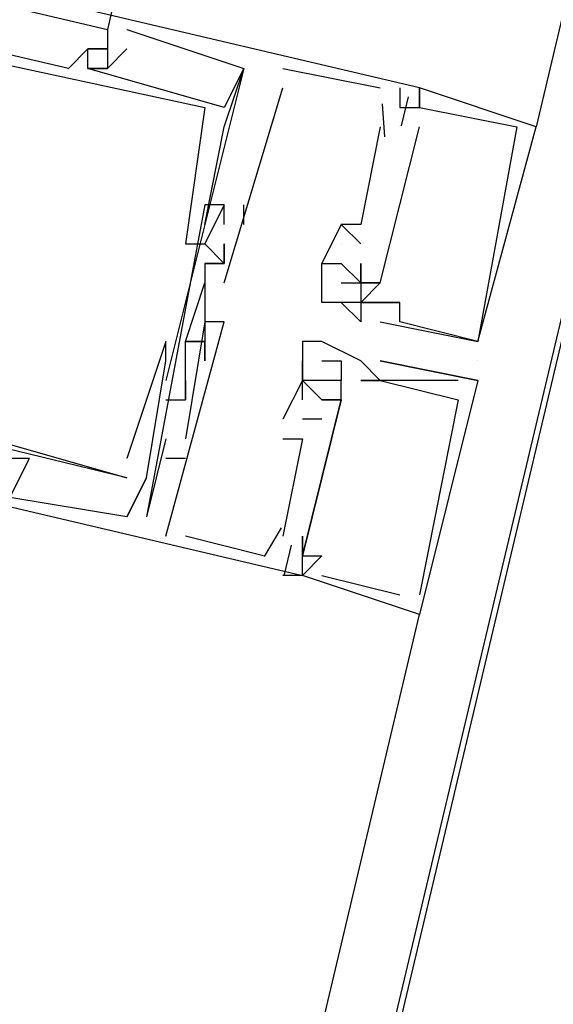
# Model space of a CAD drawing. Header units: feet. Extents: x -79 to 198, y -22 to 181.
# Tile 224 of 256: x 131.473 to 131.838, y 117.538 to 118.211. Entities that reach past the tile are written whole.
import ezdxf

# ---------------------------------------------------------------- set-up
doc = ezdxf.new("R2010")
doc.units = ezdxf.units.FT
doc.layers.add('A-LINEA', color=7, linetype='CONTINUOUS')

msp = doc.modelspace()

# ---------------------------------------------------------------- linework, layer by layer
at = {"layer": 'A-LINEA'}
for p, q in [((133.8267, 126.3511), (130.04, 110.4178)), ((133.4933, 125.2044), (131.8267, 118.1378)), ((131.6267, 118.6044), (131.5333, 118.2044)), ((131.5333, 118.2044), (131.5333, 118.2044)), ((131.5333, 118.2044), (131.5333, 118.2044)), ((131.5333, 118.2044), (131.5333, 118.2044)), ((131.5467, 118.2044), (131.5467, 118.2044)), ((131.5467, 118.2044), (131.5467, 118.2044)), ((131.5467, 118.2044), (131.5467, 118.2044)), ((131.52, 118.1911), (131.52, 118.1911)), ((131.52, 118.1911), (131.52, 118.1911)), ((131.52, 118.1911), (131.52, 118.1911)), ((131.52, 118.1911), (131.52, 118.1911)), ((131.52, 118.1911), (131.52, 118.1911)), ((131.52, 118.1911), (131.52, 118.1911)), ((131.5333, 118.1911), (131.5333, 118.1911)), ((131.5333, 118.1911), (131.5333, 118.1911)), ((131.5333, 118.1911), (131.5333, 118.1911)), ((131.5467, 118.1911), (131.5467, 118.1911)), ((131.5467, 118.1911), (131.5467, 118.1911)), ((131.5467, 118.1911), (131.5467, 118.1911)), ((131.5067, 118.1778), (131.5067, 118.1778)), ((131.5067, 118.1778), (131.5067, 118.1778)), ((131.5067, 118.1778), (131.5067, 118.1778)), ((131.52, 118.1778), (131.52, 118.1778)), ((131.52, 118.1778), (131.52, 118.1778)), ((131.52, 118.1778), (131.52, 118.1778)), ((131.52, 118.1778), (131.52, 118.1778)), ((131.52, 118.1778), (131.52, 118.1778)), ((131.52, 118.1778), (131.52, 118.1778)), ((131.5333, 118.1778), (131.5333, 118.1778)), ((131.5333, 118.1778), (131.5333, 118.1778)), ((131.5333, 118.1778), (131.5333, 118.1778)), ((131.5333, 118.1778), (131.5333, 118.1778)), ((131.5333, 118.1778), (131.5333, 118.1778)), ((131.5333, 118.1778), (131.5333, 118.1778)), ((131.6267, 118.1778), (131.6267, 118.1778)), ((131.6267, 118.1778), (131.6267, 118.1778)), ((131.6267, 118.1778), (131.6267, 118.1778)), ((131.6267, 118.1778), (131.6267, 118.1778)), ((131.6267, 118.1778), (131.6267, 118.1778)), ((131.6267, 118.1778), (131.6267, 118.1778)), ((131.6533, 118.1778), (131.72, 118.1644)), ((131.6533, 118.1778), (131.6533, 118.1778)), ((131.6533, 118.1778), (131.72, 118.1644)), ((131.6533, 118.1778), (131.6533, 118.1778)), ((131.6533, 118.1778), (131.72, 118.1644)), ((131.6533, 118.1778), (131.6533, 118.1778)), ((131.6133, 118.0311), (131.6533, 118.1644)), ((131.6133, 118.0311), (131.6533, 118.1644)), ((131.6133, 118.0311), (131.6533, 118.1644)), ((131.6533, 118.1644), (131.6533, 118.1644)), ((131.6533, 118.1644), (131.6533, 118.1644)), ((131.6533, 118.1644), (131.6533, 118.1644)), ((131.72, 118.1644), (131.72, 118.1644)), ((131.72, 118.1644), (131.72, 118.1644)), ((131.72, 118.1644), (131.72, 118.1644)), ((131.7333, 118.1644), (131.7333, 118.1644)), ((131.7333, 118.1644), (131.7333, 118.1644)), ((131.7333, 118.1644), (131.7333, 118.1644)), ((131.7467, 118.1644), (131.7467, 118.1644)), ((131.7467, 118.1644), (131.7467, 118.1644)), ((131.7467, 118.1644), (131.7467, 118.1644)), ((131.7467, 118.1644), (131.7467, 118.1644)), ((131.7467, 118.1644), (131.7467, 118.1644)), ((131.7467, 118.1644), (131.7467, 118.1644)), ((131.7213, 118.1536), (131.7229, 118.1309)), ((131.7213, 118.1536), (131.7229, 118.1309)), ((131.7213, 118.1536), (131.7229, 118.1309)), ((131.739, 118.1584), (131.7343, 118.1384)), ((131.739, 118.1584), (131.7343, 118.1384)), ((131.739, 118.1584), (131.7343, 118.1384)), ((131.6, 118.1511), (131.6, 118.1511)), ((131.6, 118.1511), (131.6, 118.1511)), ((131.6, 118.1511), (131.6, 118.1511)), ((131.6133, 118.1511), (131.6133, 118.1511)), ((131.6133, 118.1511), (131.6133, 118.1511)), ((131.6133, 118.1511), (131.6133, 118.1511)), ((131.72, 118.1511), (131.72, 118.1511)), ((131.72, 118.1511), (131.72, 118.1511)), ((131.72, 118.1511), (131.72, 118.1511)), ((131.72, 118.1511), (131.72, 118.1511)), ((131.72, 118.1511), (131.72, 118.1511)), ((131.72, 118.1511), (131.72, 118.1511)), ((131.7333, 118.1511), (131.7333, 118.1511)), ((131.7333, 118.1511), (131.7333, 118.1511)), ((131.7333, 118.1511), (131.7333, 118.1511)), ((131.7333, 118.1511), (131.7333, 118.1511)), ((131.7333, 118.1511), (131.7333, 118.1511)), ((131.7333, 118.1511), (131.7333, 118.1511)), ((131.7467, 118.1511), (131.7467, 118.1511)), ((131.7467, 118.1511), (131.7467, 118.1511)), ((131.7467, 118.1511), (131.7467, 118.1511)), ((131.7467, 118.1511), (131.7467, 118.1511)), ((131.7467, 118.1511), (131.7467, 118.1511)), ((131.7467, 118.1511), (131.7467, 118.1511)), ((131.7467, 118.1511), (131.7467, 118.1511)), ((131.7467, 118.1511), (131.7467, 118.1511)), ((131.7467, 118.1511), (131.7467, 118.1511)), ((131.7467, 118.1511), (131.7467, 118.1511)), ((131.7467, 118.1511), (131.7467, 118.1511)), ((131.7467, 118.1511), (131.7467, 118.1511)), ((131.6133, 118.1378), (131.6133, 118.1378)), ((131.6133, 118.1378), (131.6133, 118.1378)), ((131.6133, 118.1378), (131.6133, 118.1378)), ((131.72, 118.1378), (131.7067, 118.0711)), ((131.72, 118.1378), (131.7067, 118.0711)), ((131.72, 118.1378), (131.7067, 118.0711)), ((131.72, 118.1378), (131.72, 118.1378)), ((131.72, 118.1378), (131.72, 118.1378)), ((131.72, 118.1378), (131.72, 118.1378)), ((131.7333, 118.1378), (131.7333, 118.1378)), ((131.7333, 118.1378), (131.7333, 118.1378)), ((131.7333, 118.1378), (131.7333, 118.1378)), ((131.7333, 118.1378), (131.7333, 118.1378)), ((131.7333, 118.1378), (131.7333, 118.1378)), ((131.7333, 118.1378), (131.7333, 118.1378)), ((131.7467, 118.1378), (131.7467, 118.1378)), ((131.7467, 118.1378), (131.7467, 118.1378)), ((131.7467, 118.1378), (131.7467, 118.1378)), ((131.7467, 118.1378), (131.7467, 118.1378)), ((131.7467, 118.1378), (131.7467, 118.1378)), ((131.7467, 118.1378), (131.7467, 118.1378)), ((131.7467, 118.1378), (131.7467, 118.1378)), ((131.7467, 118.1378), (131.7467, 118.1378)), ((131.7467, 118.1378), (131.7467, 118.1378)), ((131.8133, 118.1378), (131.8133, 118.1378)), ((131.8133, 118.1378), (131.8133, 118.1378)), ((131.8133, 118.1378), (131.8133, 118.1378)), ((131.8267, 118.1378), (131.8267, 118.1378)), ((131.8267, 118.1378), (131.8267, 118.1378)), ((131.8267, 118.1378), (131.8267, 118.1378)), ((131.6, 118.0844), (131.6, 118.0844)), ((131.6, 118.0844), (131.6, 118.0844)), ((131.6, 118.0844), (131.6, 118.0844)), ((131.6133, 118.0844), (131.6133, 118.0844)), ((131.6133, 118.0844), (131.6133, 118.0844)), ((131.6133, 118.0844), (131.6133, 118.0844)), ((131.6133, 118.0844), (131.6133, 118.0844)), ((131.6133, 118.0844), (131.6133, 118.0844)), ((131.6133, 118.0844), (131.6133, 118.0844)), ((131.6267, 118.0711), (131.6267, 118.0844)), ((131.6267, 118.0844), (131.6267, 118.0844)), ((131.6267, 118.0711), (131.6267, 118.0844)), ((131.6267, 118.0844), (131.6267, 118.0844)), ((131.6267, 118.0711), (131.6267, 118.0844)), ((131.6267, 118.0844), (131.6267, 118.0844)), ((131.6, 118.0711), (131.6, 118.0711)), ((131.6, 118.0711), (131.6, 118.0711)), ((131.6, 118.0711), (131.6, 118.0711)), ((131.6133, 118.0711), (131.6133, 118.0711)), ((131.6133, 118.0711), (131.6133, 118.0711)), ((131.6133, 118.0711), (131.6133, 118.0711)), ((131.6267, 118.0711), (131.6267, 118.0711)), ((131.6267, 118.0711), (131.6267, 118.0711)), ((131.6267, 118.0711), (131.6267, 118.0711)), ((131.6933, 118.0711), (131.7067, 118.0578)), ((131.6933, 118.0711), (131.6933, 118.0711)), ((131.6933, 118.0711), (131.6933, 118.0711)), ((131.6933, 118.0711), (131.7067, 118.0578)), ((131.6933, 118.0711), (131.6933, 118.0711)), ((131.6933, 118.0711), (131.6933, 118.0711)), ((131.6933, 118.0711), (131.7067, 118.0578)), ((131.6933, 118.0711), (131.6933, 118.0711)), ((131.6933, 118.0711), (131.6933, 118.0711)), ((131.7067, 118.0711), (131.7067, 118.0711)), ((131.7067, 118.0711), (131.7067, 118.0711)), ((131.7067, 118.0711), (131.7067, 118.0711)), ((131.5867, 118.0578), (131.5867, 118.0578)), ((131.5867, 118.0578), (131.5867, 118.0578)), ((131.5867, 118.0578), (131.5867, 118.0578)), ((131.6, 118.0578), (131.6, 118.0578)), ((131.6, 118.0578), (131.6, 118.0578)), ((131.6, 118.0578), (131.6, 118.0578)), ((131.6, 118.0578), (131.6, 118.0578)), ((131.6, 118.0578), (131.6, 118.0578)), ((131.6, 118.0578), (131.6, 118.0578)), ((131.6133, 118.0578), (131.6133, 118.0578)), ((131.6133, 118.0578), (131.6133, 118.0578)), ((131.6133, 118.0578), (131.6133, 118.0578)), ((131.6933, 118.0578), (131.6933, 118.0578)), ((131.6933, 118.0578), (131.6933, 118.0578)), ((131.6933, 118.0578), (131.6933, 118.0578)), ((131.6933, 118.0578), (131.6933, 118.0578)), ((131.6933, 118.0578), (131.6933, 118.0578)), ((131.6933, 118.0578), (131.6933, 118.0578)), ((131.7067, 118.0578), (131.7067, 118.0578)), ((131.7067, 118.0578), (131.7067, 118.0578)), ((131.7067, 118.0578), (131.7067, 118.0578)), ((131.6, 118.0444), (131.6133, 118.0444)), ((131.6, 118.0444), (131.6, 118.0444)), ((131.6, 118.0444), (131.6133, 118.0444)), ((131.6, 118.0444), (131.6, 118.0444)), ((131.6, 118.0444), (131.6133, 118.0444)), ((131.6, 118.0444), (131.6, 118.0444)), ((131.6, 118.0444), (131.6, 118.0444)), ((131.6, 118.0444), (131.6, 118.0444)), ((131.6, 118.0444), (131.6, 118.0444)), ((131.6133, 118.0444), (131.6133, 118.0444)), ((131.6133, 118.0444), (131.6133, 118.0444)), ((131.6133, 118.0444), (131.6133, 118.0444)), ((131.6133, 118.0444), (131.6133, 118.0444)), ((131.6133, 118.0444), (131.6133, 118.0444)), ((131.6133, 118.0444), (131.6133, 118.0444)), ((131.6133, 118.0444), (131.6133, 118.0444)), ((131.6133, 118.0444), (131.6133, 118.0444)), ((131.6133, 118.0444), (131.6133, 118.0444)), ((131.68, 118.0444), (131.68, 118.0444)), ((131.68, 118.0444), (131.68, 118.0444)), ((131.68, 118.0444), (131.68, 118.0444)), ((131.68, 118.0444), (131.68, 118.0444)), ((131.68, 118.0444), (131.68, 118.0444)), ((131.68, 118.0444), (131.68, 118.0444)), ((131.68, 118.0444), (131.68, 118.0444)), ((131.6933, 118.0444), (131.6933, 118.0444)), ((131.6933, 118.0444), (131.6933, 118.0444)), ((131.6933, 118.0444), (131.6933, 118.0444)), ((131.6933, 118.0444), (131.6933, 118.0444)), ((131.6933, 118.0444), (131.6933, 118.0444)), ((131.6933, 118.0444), (131.6933, 118.0444)), ((131.6933, 118.0444), (131.6933, 118.0444)), ((131.7067, 118.0444), (131.7067, 118.0444)), ((131.7067, 118.0444), (131.7067, 118.0444)), ((131.7067, 118.0444), (131.7067, 118.0444)), ((131.7067, 118.0444), (131.7067, 118.0444)), ((131.7067, 118.0444), (131.7067, 118.0444)), ((131.7067, 118.0444), (131.7067, 118.0444)), ((131.7067, 118.0444), (131.7067, 118.0444)), ((131.6, 118.0311), (131.6, 118.0311)), ((131.6, 118.0311), (131.6, 118.0311)), ((131.6, 118.0311), (131.6, 118.0311)), ((131.6133, 118.0311), (131.6133, 118.0311)), ((131.6133, 118.0311), (131.6133, 118.0311)), ((131.6133, 118.0311), (131.6133, 118.0311)), ((131.68, 118.0311), (131.68, 118.0311)), ((131.68, 118.0311), (131.68, 118.0311)), ((131.68, 118.0311), (131.68, 118.0311)), ((131.68, 118.0311), (131.68, 118.0311)), ((131.6933, 118.0311), (131.6933, 118.0311)), ((131.6933, 118.0311), (131.6933, 118.0311)), ((131.6933, 118.0311), (131.6933, 118.0311)), ((131.6933, 118.0311), (131.6933, 118.0311)), ((131.7067, 118.0311), (131.7067, 118.0311)), ((131.7067, 118.0311), (131.7067, 118.0311)), ((131.7067, 118.0311), (131.7067, 118.0311)), ((131.7067, 118.0311), (131.7067, 118.0311)), ((131.7067, 118.0311), (131.7067, 118.0311)), ((131.7067, 118.0311), (131.7067, 118.0311)), ((131.7067, 118.0311), (131.7067, 118.0311)), ((131.7067, 118.0311), (131.7067, 118.0311)), ((131.7067, 118.0311), (131.7067, 118.0311)), ((131.7067, 118.0311), (131.7067, 118.0311)), ((131.7067, 118.0311), (131.7067, 118.0311)), ((131.7067, 118.0311), (131.7067, 118.0311)), ((131.7067, 118.0311), (131.7067, 118.0311)), ((131.7067, 118.0311), (131.7067, 118.0311)), ((131.7067, 118.0311), (131.7067, 118.0311)), ((131.72, 118.0311), (131.72, 118.0311)), ((131.72, 118.0311), (131.72, 118.0311)), ((131.72, 118.0311), (131.72, 118.0311)), ((131.72, 118.0311), (131.72, 118.0311)), ((131.72, 118.0311), (131.72, 118.0311)), ((131.72, 118.0311), (131.72, 118.0311)), ((131.72, 118.0311), (131.72, 118.0311)), ((131.68, 118.0178), (131.68, 118.0178)), ((131.68, 118.0178), (131.68, 118.0178)), ((131.68, 118.0178), (131.68, 118.0178)), ((131.68, 118.0178), (131.68, 118.0178)), ((131.68, 118.0178), (131.68, 118.0178)), ((131.68, 118.0178), (131.68, 118.0178)), ((131.68, 118.0178), (131.68, 118.0178)), ((131.68, 118.0178), (131.68, 118.0178)), ((131.6933, 118.0178), (131.6933, 118.0178)), ((131.6933, 118.0178), (131.6933, 118.0178)), ((131.6933, 118.0178), (131.6933, 118.0178)), ((131.6933, 118.0178), (131.6933, 118.0178)), ((131.7067, 118.0178), (131.7067, 118.0178)), ((131.7067, 118.0178), (131.7067, 118.0178)), ((131.7067, 118.0178), (131.7067, 118.0178)), ((131.7067, 118.0178), (131.7067, 118.0178)), ((131.7067, 118.0178), (131.7067, 118.0178)), ((131.7067, 118.0178), (131.7067, 118.0178)), ((131.7067, 118.0178), (131.7067, 118.0178)), ((131.7067, 118.0178), (131.7067, 118.0178)), ((131.7067, 118.0178), (131.7067, 118.0178)), ((131.7067, 118.0178), (131.7333, 118.0178)), ((131.7067, 118.0178), (131.72, 118.0178)), ((131.7067, 118.0178), (131.7067, 118.0178)), ((131.7067, 118.0178), (131.7067, 118.0178)), ((131.7067, 118.0178), (131.7067, 118.0178)), ((131.72, 118.0178), (131.72, 118.0178)), ((131.72, 118.0178), (131.72, 118.0178)), ((131.72, 118.0178), (131.72, 118.0178)), ((131.72, 118.0178), (131.72, 118.0178)), ((131.72, 118.0178), (131.72, 118.0178)), ((131.72, 118.0178), (131.72, 118.0178)), ((131.72, 118.0178), (131.72, 118.0178)), ((131.72, 118.0178), (131.72, 118.0178)), ((131.7333, 118.0178), (131.7333, 118.0178)), ((131.7333, 118.0178), (131.7333, 118.0178)), ((131.7333, 118.0178), (131.7333, 118.0178)), ((131.7333, 118.0178), (131.7333, 118.0178)), ((131.7333, 118.0178), (131.7333, 118.0178)), ((131.5733, 117.8578), (131.6133, 118.0044)), ((131.5733, 117.8578), (131.6133, 118.0044)), ((131.5733, 117.8578), (131.6133, 118.0044)), ((131.6, 118.0044), (131.6, 118.0044)), ((131.6, 118.0044), (131.6, 118.0044)), ((131.6, 118.0044), (131.6, 118.0044)), ((131.6, 118.0044), (131.6, 118.0044)), ((131.6, 118.0044), (131.6, 118.0044)), ((131.6, 118.0044), (131.6, 118.0044)), ((131.6, 118.0044), (131.6, 118.0044)), ((131.6, 118.0044), (131.6, 118.0044)), ((131.6, 118.0044), (131.6, 118.0044)), ((131.6133, 118.0044), (131.6133, 118.0044)), ((131.6133, 118.0044), (131.6133, 118.0044)), ((131.6133, 118.0044), (131.6133, 118.0044)), ((131.6133, 118.0044), (131.6133, 118.0044)), ((131.6133, 118.0044), (131.6133, 118.0044)), ((131.6133, 118.0044), (131.6133, 118.0044)), ((131.7067, 118.0044), (131.7067, 118.0044)), ((131.7067, 118.0044), (131.7067, 118.0044)), ((131.7067, 118.0044), (131.7067, 118.0044)), ((131.7067, 118.0044), (131.7067, 118.0044)), ((131.7067, 118.0044), (131.7067, 118.0044)), ((131.7067, 118.0044), (131.7067, 118.0044)), ((131.7067, 118.0044), (131.7067, 118.0044)), ((131.7067, 118.0044), (131.7067, 118.0044)), ((131.72, 118.0044), (131.72, 118.0044)), ((131.72, 118.0044), (131.72, 118.0044)), ((131.72, 118.0044), (131.72, 118.0044)), ((131.72, 118.0044), (131.72, 118.0044)), ((131.72, 118.0044), (131.72, 118.0044)), ((131.72, 118.0044), (131.72, 118.0044)), ((131.72, 118.0044), (131.72, 118.0044)), ((131.72, 118.0044), (131.72, 118.0044)), ((131.7333, 118.0044), (131.7333, 118.0044)), ((131.7333, 118.0044), (131.7333, 118.0044)), ((131.7333, 118.0044), (131.7333, 118.0044)), ((131.7333, 118.0044), (131.7333, 118.0044)), ((131.7867, 118.0044), (131.7867, 118.0044)), ((131.7867, 118.0044), (131.7867, 118.0044)), ((131.7867, 118.0044), (131.7867, 118.0044)), ((131.5733, 117.9911), (131.5733, 117.9911)), ((131.5733, 117.9911), (131.5733, 117.9911)), ((131.5733, 117.9911), (131.5733, 117.9911)), ((131.5733, 117.9911), (131.5733, 117.9911)), ((131.5733, 117.9911), (131.5733, 117.9911)), ((131.5733, 117.9911), (131.5733, 117.9911)), ((131.5867, 117.9911), (131.5867, 117.9911)), ((131.5867, 117.9911), (131.5867, 117.9911)), ((131.5867, 117.9911), (131.5867, 117.9911)), ((131.5867, 117.9911), (131.5867, 117.9911)), ((131.5867, 117.9911), (131.5867, 117.9911)), ((131.5867, 117.9911), (131.5867, 117.9911)), ((131.6, 117.9911), (131.6, 117.9911)), ((131.6, 117.9911), (131.6, 117.9911)), ((131.6, 117.9911), (131.6, 117.9911)), ((131.6, 117.9911), (131.6, 117.9911)), ((131.6, 117.9911), (131.6, 117.9911)), ((131.6, 117.9911), (131.6, 117.9911)), ((131.6, 117.9911), (131.6, 117.9911)), ((131.6, 117.9911), (131.6, 117.9911)), ((131.6, 117.9911), (131.6, 117.9911)), ((131.6667, 117.9911), (131.6667, 117.9911)), ((131.6667, 117.9911), (131.6667, 117.9911)), ((131.6667, 117.9911), (131.6667, 117.9911)), ((131.6667, 117.9911), (131.6667, 117.9911)), ((131.68, 117.9911), (131.68, 117.9911)), ((131.68, 117.9911), (131.68, 117.9911)), ((131.68, 117.9911), (131.68, 117.9911)), ((131.68, 117.9911), (131.68, 117.9911)), ((131.7867, 117.9911), (131.7867, 117.9911)), ((131.7867, 117.9911), (131.7867, 117.9911)), ((131.7867, 117.9911), (131.7867, 117.9911)), ((131.7867, 117.9911), (131.7867, 117.9911)), ((131.7867, 117.9911), (131.7867, 117.9911)), ((131.7867, 117.9911), (131.7867, 117.9911)), ((131.7867, 117.9911), (131.7867, 117.9911)), ((131.5733, 117.9778), (131.5733, 117.9778)), ((131.5733, 117.9778), (131.5733, 117.9778)), ((131.5733, 117.9778), (131.5733, 117.9778)), ((131.5733, 117.9778), (131.5733, 117.9778)), ((131.5733, 117.9778), (131.5733, 117.9778)), ((131.5733, 117.9778), (131.5733, 117.9778)), ((131.6, 117.9778), (131.6, 117.9778)), ((131.6, 117.9778), (131.6, 117.9778)), ((131.6, 117.9778), (131.6, 117.9778)), ((131.6667, 117.9778), (131.6667, 117.9778)), ((131.6667, 117.9778), (131.6667, 117.9778)), ((131.6667, 117.9778), (131.6667, 117.9778)), ((131.6667, 117.9778), (131.6667, 117.9778)), ((131.68, 117.9778), (131.68, 117.9778)), ((131.68, 117.9778), (131.68, 117.9778)), ((131.68, 117.9778), (131.68, 117.9778)), ((131.68, 117.9778), (131.68, 117.9778)), ((131.6933, 117.9778), (131.6933, 117.9778)), ((131.6933, 117.9778), (131.6933, 117.9778)), ((131.6933, 117.9778), (131.6933, 117.9778)), ((131.6933, 117.9778), (131.6933, 117.9778)), ((131.7067, 117.9778), (131.7067, 117.9778)), ((131.7067, 117.9778), (131.7067, 117.9778)), ((131.7067, 117.9778), (131.7067, 117.9778)), ((131.7067, 117.9778), (131.7067, 117.9778)), ((131.7867, 117.9644), (131.72, 117.9778)), ((131.72, 117.9778), (131.72, 117.9778)), ((131.72, 117.9778), (131.72, 117.9778)), ((131.72, 117.9778), (131.72, 117.9778)), ((131.72, 117.9778), (131.72, 117.9778)), ((131.7867, 117.9778), (131.7867, 117.9778)), ((131.7867, 117.9778), (131.7867, 117.9778)), ((131.5733, 117.9644), (131.5733, 117.9644)), ((131.5733, 117.9644), (131.5733, 117.9644)), ((131.5733, 117.9644), (131.5733, 117.9644)), ((131.5867, 117.9644), (131.5867, 117.9644)), ((131.5867, 117.9644), (131.5867, 117.9644)), ((131.5867, 117.9644), (131.5867, 117.9644)), ((131.5867, 117.9644), (131.5867, 117.9644)), ((131.5867, 117.9644), (131.5867, 117.9644)), ((131.5867, 117.9644), (131.5867, 117.9644)), ((131.6667, 117.9644), (131.6667, 117.9644)), ((131.6667, 117.9644), (131.6667, 117.9644)), ((131.6667, 117.9644), (131.6667, 117.9644)), ((131.6667, 117.9644), (131.6667, 117.9644)), ((131.6667, 117.9644), (131.6667, 117.9644)), ((131.6667, 117.9644), (131.6667, 117.9644)), ((131.6667, 117.9644), (131.6667, 117.9644)), ((131.6667, 117.9644), (131.6667, 117.9644)), ((131.6667, 117.9644), (131.6667, 117.9644)), ((131.6667, 117.9644), (131.6667, 117.9644)), ((131.6667, 117.9644), (131.6667, 117.9644)), ((131.6667, 117.9644), (131.6667, 117.9644)), ((131.6667, 117.9644), (131.6667, 117.9644)), ((131.6667, 117.9644), (131.6667, 117.9644)), ((131.6933, 117.9644), (131.6933, 117.9644)), ((131.6933, 117.9644), (131.6933, 117.9644)), ((131.6933, 117.9644), (131.6933, 117.9644)), ((131.6933, 117.9644), (131.6933, 117.9644)), ((131.6933, 117.9644), (131.6933, 117.9644)), ((131.6933, 117.9644), (131.6933, 117.9644)), ((131.7067, 117.9644), (131.7067, 117.9644)), ((131.7067, 117.9644), (131.7067, 117.9644)), ((131.7067, 117.9644), (131.7067, 117.9644)), ((131.7067, 117.9644), (131.7067, 117.9644)), ((131.7067, 117.9644), (131.7067, 117.9644)), ((131.72, 117.9644), (131.72, 117.9644)), ((131.72, 117.9644), (131.72, 117.9644)), ((131.72, 117.9644), (131.72, 117.9644)), ((131.72, 117.9644), (131.72, 117.9644)), ((131.72, 117.9644), (131.72, 117.9644)), ((131.72, 117.9644), (131.72, 117.9644)), ((131.72, 117.9644), (131.72, 117.9644)), ((131.72, 117.9644), (131.72, 117.9644)), ((131.7733, 117.9644), (131.7733, 117.9644)), ((131.7733, 117.9644), (131.7733, 117.9644)), ((131.7733, 117.9644), (131.7733, 117.9644)), ((131.7733, 117.9644), (131.7733, 117.9644)), ((131.7867, 117.9644), (131.7867, 117.9644)), ((131.7867, 117.9644), (131.7867, 117.9644)), ((131.7867, 117.9644), (131.7867, 117.9644)), ((131.7867, 117.9644), (131.7867, 117.9644)), ((131.5733, 117.9511), (131.5733, 117.9511)), ((131.5733, 117.9511), (131.5733, 117.9511)), ((131.5733, 117.9511), (131.5733, 117.9511)), ((131.5867, 117.9511), (131.5867, 117.9511)), ((131.5867, 117.9511), (131.5867, 117.9511)), ((131.5867, 117.9511), (131.5867, 117.9511)), ((131.5867, 117.9511), (131.5867, 117.9511)), ((131.5867, 117.9511), (131.5867, 117.9511)), ((131.5867, 117.9511), (131.5867, 117.9511)), ((131.6667, 117.9511), (131.6667, 117.9511)), ((131.6667, 117.9511), (131.6667, 117.9511)), ((131.6667, 117.9511), (131.6667, 117.9511)), ((131.6667, 117.9511), (131.6667, 117.9511)), ((131.6667, 117.9511), (131.6667, 117.9511)), ((131.6667, 117.9511), (131.6667, 117.9511)), ((131.68, 117.9511), (131.68, 117.9511)), ((131.68, 117.9511), (131.68, 117.9511)), ((131.68, 117.9511), (131.68, 117.9511)), ((131.68, 117.9511), (131.68, 117.9511)), ((131.68, 117.9511), (131.68, 117.9511)), ((131.68, 117.9511), (131.68, 117.9511)), ((131.68, 117.9511), (131.68, 117.9511)), ((131.68, 117.9511), (131.68, 117.9511)), ((131.68, 117.9511), (131.68, 117.9511)), ((131.68, 117.9511), (131.68, 117.9511)), ((131.6933, 117.9511), (131.6933, 117.9511)), ((131.6933, 117.9511), (131.6933, 117.9511)), ((131.6933, 117.9511), (131.6933, 117.9511)), ((131.6933, 117.9511), (131.6933, 117.9511)), ((131.6933, 117.9511), (131.6933, 117.9511)), ((131.6933, 117.9511), (131.6933, 117.9511)), ((131.6933, 117.9511), (131.6933, 117.9511)), ((131.6933, 117.9511), (131.6933, 117.9511)), ((131.6933, 117.9511), (131.6933, 117.9511)), ((131.6933, 117.9511), (131.6933, 117.9511)), ((131.7733, 117.9511), (131.7733, 117.9511)), ((131.7733, 117.9511), (131.7733, 117.9511)), ((131.7733, 117.9511), (131.7733, 117.9511)), ((131.7733, 117.9511), (131.7733, 117.9511)), ((131.6533, 117.9378), (131.6533, 117.9378)), ((131.6533, 117.9378), (131.6533, 117.9378)), ((131.6533, 117.9378), (131.6533, 117.9378)), ((131.6533, 117.9378), (131.6533, 117.9378)), ((131.6533, 117.9378), (131.6533, 117.9378)), ((131.6533, 117.9378), (131.6533, 117.9378)), ((131.68, 117.9378), (131.6667, 117.9378)), ((131.6667, 117.9378), (131.6667, 117.9378)), ((131.68, 117.9378), (131.6667, 117.9378)), ((131.6667, 117.9378), (131.6667, 117.9378)), ((131.68, 117.9378), (131.6667, 117.9378)), ((131.6667, 117.9378), (131.6667, 117.9378)), ((131.68, 117.9378), (131.6667, 117.9378)), ((131.6667, 117.9378), (131.6667, 117.9378)), ((131.68, 117.9378), (131.6667, 117.9378)), ((131.6667, 117.9378), (131.6667, 117.9378)), ((131.68, 117.9378), (131.6667, 117.9378)), ((131.6667, 117.9378), (131.6667, 117.9378)), ((131.68, 117.9378), (131.68, 117.9378)), ((131.68, 117.9378), (131.68, 117.9378)), ((131.68, 117.9378), (131.68, 117.9378)), ((131.68, 117.9378), (131.68, 117.9378)), ((131.68, 117.9378), (131.68, 117.9378)), ((131.68, 117.9378), (131.68, 117.9378)), ((131.4533, 117.9244), (131.5467, 117.8978)), ((131.4533, 117.9244), (131.5467, 117.8978)), ((131.4533, 117.9244), (131.5467, 117.8978)), ((131.4533, 117.9244), (131.5467, 117.8978)), ((131.4533, 117.9244), (131.5467, 117.8978)), ((131.4533, 117.9244), (131.5467, 117.8978)), ((131.5733, 117.9244), (131.56, 117.8711)), ((131.5733, 117.9244), (131.56, 117.8711)), ((131.5733, 117.9244), (131.56, 117.8711)), ((131.5733, 117.9244), (131.5733, 117.9244)), ((131.5733, 117.9244), (131.5733, 117.9244)), ((131.5733, 117.9244), (131.5733, 117.9244)), ((131.5867, 117.9244), (131.5867, 117.9244)), ((131.5867, 117.9244), (131.5867, 117.9244)), ((131.5867, 117.9244), (131.5867, 117.9244)), ((131.6533, 117.9244), (131.6533, 117.9244)), ((131.6533, 117.9244), (131.6533, 117.9244)), ((131.6533, 117.9244), (131.6533, 117.9244)), ((131.6533, 117.9244), (131.6533, 117.9244)), ((131.6533, 117.9244), (131.6533, 117.9244)), ((131.6533, 117.9244), (131.6533, 117.9244)), ((131.6667, 117.9244), (131.6667, 117.9244)), ((131.6667, 117.9244), (131.6667, 117.9244)), ((131.6667, 117.9244), (131.6667, 117.9244)), ((131.6667, 117.9244), (131.6667, 117.9244)), ((131.6667, 117.9244), (131.6667, 117.9244)), ((131.6667, 117.9244), (131.6667, 117.9244)), ((131.48, 117.9111), (131.48, 117.9111)), ((131.48, 117.9111), (131.48, 117.9111)), ((131.48, 117.9111), (131.48, 117.9111)), ((131.48, 117.9111), (131.48, 117.9111)), ((131.48, 117.9111), (131.48, 117.9111)), ((131.48, 117.9111), (131.48, 117.9111)), ((131.5467, 117.9111), (131.5467, 117.9111)), ((131.5467, 117.9111), (131.5467, 117.9111)), ((131.5467, 117.9111), (131.5467, 117.9111)), ((131.5467, 117.9111), (131.5467, 117.9111)), ((131.5467, 117.9111), (131.5467, 117.9111)), ((131.5467, 117.9111), (131.5467, 117.9111)), ((131.5867, 117.9111), (131.5733, 117.9111)), ((131.5733, 117.9111), (131.5733, 117.9111)), ((131.5867, 117.9111), (131.5733, 117.9111)), ((131.5733, 117.9111), (131.5733, 117.9111)), ((131.5867, 117.9111), (131.5733, 117.9111)), ((131.5733, 117.9111), (131.5733, 117.9111)), ((131.5867, 117.9111), (131.5867, 117.9111)), ((131.5867, 117.9111), (131.5867, 117.9111)), ((131.5867, 117.9111), (131.5867, 117.9111)), ((131.5467, 117.8978), (131.5467, 117.8978)), ((131.5467, 117.8978), (131.5467, 117.8978)), ((131.5467, 117.8978), (131.5467, 117.8978)), ((131.5467, 117.8978), (131.5467, 117.8978)), ((131.5467, 117.8978), (131.5467, 117.8978)), ((131.5467, 117.8978), (131.5467, 117.8978)), ((131.5467, 117.8978), (131.5467, 117.8978)), ((131.5467, 117.8978), (131.5467, 117.8978)), ((131.5467, 117.8978), (131.5467, 117.8978)), ((131.5467, 117.8978), (131.5467, 117.8978)), ((131.5467, 117.8978), (131.5467, 117.8978)), ((131.5467, 117.8978), (131.5467, 117.8978)), ((131.56, 117.8978), (131.56, 117.8978)), ((131.56, 117.8978), (131.56, 117.8978)), ((131.56, 117.8978), (131.56, 117.8978)), ((131.56, 117.8978), (131.56, 117.8978)), ((131.56, 117.8978), (131.56, 117.8978)), ((131.56, 117.8978), (131.56, 117.8978)), ((131.56, 117.8978), (131.56, 117.8978)), ((131.56, 117.8978), (131.56, 117.8978)), ((131.56, 117.8978), (131.56, 117.8978)), ((131.56, 117.8978), (131.56, 117.8978)), ((131.56, 117.8978), (131.56, 117.8978)), ((131.56, 117.8978), (131.56, 117.8978)), ((131.5467, 117.8711), (131.5467, 117.8711)), ((131.5467, 117.8711), (131.5467, 117.8711)), ((131.5467, 117.8711), (131.5467, 117.8711)), ((131.5467, 117.8711), (131.5467, 117.8711)), ((131.5467, 117.8711), (131.5467, 117.8711)), ((131.5467, 117.8711), (131.5467, 117.8711)), ((131.5467, 117.8711), (131.5467, 117.8711)), ((131.5467, 117.8711), (131.5467, 117.8711)), ((131.5467, 117.8711), (131.5467, 117.8711)), ((131.5467, 117.8711), (131.5467, 117.8711)), ((131.5467, 117.8711), (131.5467, 117.8711)), ((131.5467, 117.8711), (131.5467, 117.8711)), ((131.5467, 117.8711), (131.5467, 117.8711)), ((131.5467, 117.8711), (131.5467, 117.8711)), ((131.5467, 117.8711), (131.5467, 117.8711)), ((131.56, 117.8711), (131.56, 117.8711)), ((131.56, 117.8711), (131.56, 117.8711)), ((131.56, 117.8711), (131.56, 117.8711)), ((131.56, 117.8711), (131.56, 117.8711)), ((131.56, 117.8711), (131.56, 117.8711)), ((131.56, 117.8711), (131.56, 117.8711)), ((131.6522, 117.8635), (131.6406, 117.844)), ((131.6522, 117.8635), (131.6406, 117.844)), ((131.6522, 117.8635), (131.6406, 117.844)), ((131.6521, 117.8635), (131.6406, 117.844)), ((131.6521, 117.8635), (131.6406, 117.844)), ((131.6521, 117.8635), (131.6406, 117.844)), ((131.5733, 117.8578), (131.5733, 117.8578)), ((131.5733, 117.8578), (131.5733, 117.8578)), ((131.5733, 117.8578), (131.5733, 117.8578)), ((131.5733, 117.8578), (131.5733, 117.8578)), ((131.5733, 117.8578), (131.5733, 117.8578)), ((131.5733, 117.8578), (131.5733, 117.8578)), ((131.64, 117.8444), (131.5867, 117.8578)), ((131.5867, 117.8578), (131.5867, 117.8578)), ((131.64, 117.8444), (131.5867, 117.8578)), ((131.5867, 117.8578), (131.5867, 117.8578)), ((131.64, 117.8444), (131.5867, 117.8578)), ((131.5867, 117.8578), (131.5867, 117.8578)), ((131.64, 117.8444), (131.5867, 117.8578)), ((131.5867, 117.8578), (131.5867, 117.8578)), ((131.64, 117.8444), (131.5867, 117.8578)), ((131.5867, 117.8578), (131.5867, 117.8578)), ((131.64, 117.8444), (131.5867, 117.8578)), ((131.5867, 117.8578), (131.5867, 117.8578)), ((131.6533, 117.8578), (131.6533, 117.8578)), ((131.6533, 117.8578), (131.6533, 117.8578)), ((131.6533, 117.8578), (131.6533, 117.8578)), ((131.6533, 117.8578), (131.6533, 117.8578)), ((131.6533, 117.8578), (131.6533, 117.8578)), ((131.6533, 117.8578), (131.6533, 117.8578)), ((131.6533, 117.8578), (131.6533, 117.8578)), ((131.6533, 117.8578), (131.6533, 117.8578)), ((131.6533, 117.8578), (131.6533, 117.8578)), ((131.6533, 117.8578), (131.6533, 117.8578)), ((131.6533, 117.8578), (131.6533, 117.8578)), ((131.6533, 117.8578), (131.6533, 117.8578)), ((131.6667, 117.8578), (131.6667, 117.8578)), ((131.6667, 117.8578), (131.6667, 117.8578)), ((131.6667, 117.8578), (131.6667, 117.8578)), ((131.6667, 117.8578), (131.6667, 117.8578)), ((131.6667, 117.8578), (131.6667, 117.8578)), ((131.6667, 117.8578), (131.6667, 117.8578)), ((131.659, 117.8517), (131.6543, 117.8317)), ((131.659, 117.8517), (131.6543, 117.8317)), ((131.659, 117.8517), (131.6543, 117.8317)), ((131.659, 117.8517), (131.6543, 117.8317)), ((131.659, 117.8517), (131.6543, 117.8317)), ((131.659, 117.8517), (131.6543, 117.8317)), ((131.64, 117.8444), (131.64, 117.8444)), ((131.64, 117.8444), (131.64, 117.8444)), ((131.64, 117.8444), (131.64, 117.8444)), ((131.64, 117.8444), (131.64, 117.8444)), ((131.64, 117.8444), (131.64, 117.8444)), ((131.64, 117.8444), (131.64, 117.8444)), ((131.6667, 117.8444), (131.6667, 117.8444)), ((131.6667, 117.8444), (131.6667, 117.8444)), ((131.6667, 117.8444), (131.6667, 117.8444)), ((131.6667, 117.8444), (131.6667, 117.8444)), ((131.6667, 117.8444), (131.6667, 117.8444)), ((131.6667, 117.8444), (131.6667, 117.8444)), ((131.6667, 117.8444), (131.6667, 117.8444)), ((131.6667, 117.8444), (131.6667, 117.8444)), ((131.6667, 117.8444), (131.6667, 117.8444)), ((131.68, 117.8444), (131.68, 117.8444)), ((131.68, 117.8444), (131.68, 117.8444)), ((131.68, 117.8444), (131.68, 117.8444)), ((131.6533, 117.8311), (131.6533, 117.8311)), ((131.6533, 117.8311), (131.6533, 117.8311)), ((131.6533, 117.8311), (131.6533, 117.8311)), ((131.6533, 117.8311), (131.6533, 117.8311)), ((131.6533, 117.8311), (131.6533, 117.8311)), ((131.6533, 117.8311), (131.6533, 117.8311)), ((131.6667, 117.8311), (131.6667, 117.8311)), ((131.6667, 117.8311), (131.6667, 117.8311)), ((131.6667, 117.8311), (131.6667, 117.8311)), ((131.6667, 117.8311), (131.6667, 117.8311)), ((131.6667, 117.8311), (131.6667, 117.8311)), ((131.6667, 117.8311), (131.6667, 117.8311)), ((131.6667, 117.8311), (131.6667, 117.8311)), ((131.6667, 117.8311), (131.6667, 117.8311)), ((131.6667, 117.8311), (131.6667, 117.8311)), ((131.6667, 117.8311), (131.6667, 117.8311)), ((131.6667, 117.8311), (131.6667, 117.8311)), ((131.6667, 117.8311), (131.6667, 117.8311)), ((131.68, 117.8311), (131.68, 117.8311)), ((131.68, 117.8311), (131.68, 117.8311)), ((131.68, 117.8311), (131.68, 117.8311)), ((131.7333, 117.8178), (131.7333, 117.8178)), ((131.7333, 117.8178), (131.7333, 117.8178)), ((131.7333, 117.8178), (131.7333, 117.8178)), ((131.7467, 117.8178), (131.7467, 117.8178)), ((131.7467, 117.8178), (131.7467, 117.8178)), ((131.7467, 117.8178), (131.7467, 117.8178)), ((130.08, 110.7511), (131.7467, 117.8044)), ((131.7467, 117.8044), (131.7467, 117.8044)), ((131.7467, 117.8044), (131.7467, 117.8044)), ((131.7467, 117.8044), (131.7467, 117.8044))]:
    msp.add_line(p, q, dxfattribs=at)
for points in [[(124.3067, 145.1111), (120.72, 129.9644), (124.28, 129.1244), (124.16, 128.6311), (133.8267, 126.3511), (130.9867, 114.3778), (130.3867, 111.8711), (130.04, 110.4178), (135.96, 109.0178)], [(131.7333, 118.1644), (131.7333, 118.1511), (131.7467, 118.1511), (131.7467, 118.1644), (131.0667, 118.3244), (131.0267, 118.1644), (131.0533, 118.1644), (131.04, 118.0844), (131.0533, 118.0844), (131.0667, 118.1778), (131.0533, 118.1778), (131.08, 118.2711)], [(131.7333, 118.1644), (131.7333, 118.1511), (131.7467, 118.1511), (131.7467, 118.1644), (131.0667, 118.3244), (131.0267, 118.1644), (131.0533, 118.1644), (131.04, 118.0844), (131.0533, 118.0844), (131.0667, 118.1778), (131.0533, 118.1778), (131.08, 118.2711)], [(131.7333, 118.1644), (131.7333, 118.1511), (131.7467, 118.1511), (131.7467, 118.1644), (131.0667, 118.3244), (131.0267, 118.1644), (131.0533, 118.1644), (131.04, 118.0844), (131.0533, 118.0844), (131.0667, 118.1778), (131.0533, 118.1778), (131.08, 118.2711)], [(131.08, 118.2844), (131.0933, 118.2711), (131.0933, 118.2844), (131.08, 118.2844), (131.08, 118.3111), (131.5333, 118.2044), (131.5333, 118.1778), (131.52, 118.1778), (131.5333, 118.1778), (131.5467, 118.1911)], [(131.08, 118.2844), (131.0933, 118.2711), (131.0933, 118.2844), (131.08, 118.2844), (131.08, 118.3111), (131.5333, 118.2044), (131.5333, 118.1778), (131.52, 118.1778), (131.5333, 118.1778), (131.5467, 118.1911)], [(131.08, 118.2844), (131.0933, 118.2711), (131.0933, 118.2844), (131.08, 118.2844), (131.08, 118.3111), (131.5333, 118.2044), (131.5333, 118.1778), (131.52, 118.1778), (131.5333, 118.1778), (131.5467, 118.1911)], [(131.6267, 118.1778), (131.6133, 118.1511), (131.52, 118.1778), (131.52, 118.1911), (131.5333, 118.1911), (131.52, 118.1911), (131.5067, 118.1778), (131.1067, 118.2711), (131.12, 118.2844)], [(131.6267, 118.1778), (131.6133, 118.1511), (131.52, 118.1778), (131.52, 118.1911), (131.5333, 118.1911), (131.52, 118.1911), (131.5067, 118.1778), (131.1067, 118.2711), (131.12, 118.2844)], [(131.6267, 118.1778), (131.6133, 118.1511), (131.52, 118.1778), (131.52, 118.1911), (131.5333, 118.1911), (131.52, 118.1911), (131.5067, 118.1778), (131.1067, 118.2711), (131.12, 118.2844)], [(131.0933, 118.1778), (131.1067, 118.2578), (131.6, 118.1511), (131.5867, 118.0578), (131.5867, 118.0578), (131.6, 118.0578)], [(131.0933, 118.1778), (131.1067, 118.2578), (131.6, 118.1511), (131.5867, 118.0578), (131.5867, 118.0578), (131.6, 118.0578)], [(131.0933, 118.1778), (131.1067, 118.2578), (131.6, 118.1511), (131.5867, 118.0578), (131.5867, 118.0578), (131.6, 118.0578)], [(131.0267, 118.0178), (131.0133, 118.0178), (131.04, 118.1244), (131.0533, 118.1244), (131.08, 118.2044), (131.0667, 118.2178), (131.04, 118.1378), (131.0267, 118.1378), (130.9867, 117.9911), (131.6667, 117.8311), (131.6533, 117.8311)], [(131.0267, 118.0178), (131.0133, 118.0178), (131.04, 118.1244), (131.0533, 118.1244), (131.08, 118.2044), (131.0667, 118.2178), (131.04, 118.1378), (131.0267, 118.1378), (130.9867, 117.9911), (131.6667, 117.8311), (131.6533, 117.8311)], [(131.0267, 118.0178), (131.0133, 118.0178), (131.04, 118.1244), (131.0533, 118.1244), (131.08, 118.2044), (131.0667, 118.2178), (131.04, 118.1378), (131.0267, 118.1378), (130.9867, 117.9911), (131.6667, 117.8311), (131.6533, 117.8311)], [(131.5467, 118.2044), (131.6267, 118.1778), (131.5733, 117.9644)], [(131.5467, 118.2044), (131.6267, 118.1778), (131.5733, 117.9644)], [(131.5467, 118.2044), (131.6267, 118.1778), (131.5733, 117.9644)], [(131.5333, 118.1911), (131.52, 118.1911), (131.52, 118.1911), (131.5067, 118.1778)], [(131.5333, 118.1911), (131.52, 118.1911), (131.52, 118.1911), (131.5067, 118.1778)], [(131.5333, 118.1911), (131.52, 118.1911), (131.52, 118.1911), (131.5067, 118.1778)], [(131.6, 118.0711), (131.6133, 118.1378), (131.6267, 118.1778)], [(131.6, 118.0711), (131.6133, 118.1378), (131.6267, 118.1778)], [(131.6, 118.0711), (131.6133, 118.1378), (131.6267, 118.1778)], [(131.72, 118.0044), (131.7867, 117.9911), (131.8267, 118.1378), (131.8267, 118.1378), (131.7467, 118.1644), (131.7467, 118.1511)], [(131.72, 118.0044), (131.7867, 117.9911), (131.8267, 118.1378), (131.8267, 118.1378), (131.7467, 118.1644), (131.7467, 118.1511)], [(131.72, 118.0044), (131.7867, 117.9911), (131.8267, 118.1378), (131.8267, 118.1378), (131.7467, 118.1644), (131.7467, 118.1511)], [(131.7467, 118.1511), (131.8133, 118.1378), (131.8133, 118.1378), (131.7867, 117.9911)], [(131.7467, 118.1511), (131.8133, 118.1378), (131.8133, 118.1378), (131.7867, 117.9911)], [(131.7467, 118.1511), (131.8133, 118.1378), (131.8133, 118.1378), (131.7867, 117.9911)], [(131.0267, 118.0178), (131.0133, 118.0178), (131.04, 118.1111), (131.0267, 118.1111), (131.04, 118.1378), (131.04, 118.1244), (131.04, 118.1378), (131.0267, 118.1378), (130.9867, 117.9911), (131.6667, 117.8311), (131.6533, 117.8311)], [(131.0267, 118.0178), (131.0133, 118.0178), (131.04, 118.1111), (131.0267, 118.1111), (131.04, 118.1378), (131.04, 118.1244), (131.04, 118.1378), (131.0267, 118.1378), (130.9867, 117.9911), (131.6667, 117.8311), (131.6533, 117.8311)], [(131.0267, 118.0178), (131.0133, 118.0178), (131.04, 118.1111), (131.0267, 118.1111), (131.04, 118.1378), (131.04, 118.1244), (131.04, 118.1378), (131.0267, 118.1378), (130.9867, 117.9911), (131.6667, 117.8311), (131.6533, 117.8311)], [(131.7067, 118.0444), (131.7067, 118.0311), (131.72, 118.0311), (131.7467, 118.1378)], [(131.7067, 118.0444), (131.7067, 118.0311), (131.72, 118.0311), (131.7467, 118.1378)], [(131.7067, 118.0444), (131.7067, 118.0311), (131.72, 118.0311), (131.7467, 118.1378)], [(131.5467, 117.8978), (131.0533, 118.0178), (131.0667, 118.1111), (131.0533, 118.0978), (131.0667, 118.0978), (131.04, 118.0044), (131.0133, 118.0044), (131.0133, 117.9911), (131.0133, 118.0044), (131.04, 117.9911)], [(131.5467, 117.8978), (131.0533, 118.0178), (131.0667, 118.1111), (131.0533, 118.0978), (131.0667, 118.0978), (131.04, 118.0044), (131.0133, 118.0044), (131.0133, 117.9911), (131.0133, 118.0044), (131.04, 117.9911)], [(131.5467, 117.8978), (131.0533, 118.0178), (131.0667, 118.1111), (131.0533, 118.0978), (131.0667, 118.0978), (131.04, 118.0044), (131.0133, 118.0044), (131.0133, 117.9911), (131.0133, 118.0044), (131.04, 117.9911)], [(131.5467, 117.8978), (131.0533, 118.0178), (131.0667, 118.1111), (131.0533, 118.0978), (131.0667, 118.0978), (131.04, 118.0044), (131.0133, 118.0044), (131.0133, 117.9911), (131.0133, 118.0044), (131.04, 117.9911)], [(131.5467, 117.8978), (131.0533, 118.0178), (131.0667, 118.1111), (131.0533, 118.0978), (131.0667, 118.0978), (131.04, 118.0044), (131.0133, 118.0044), (131.0133, 117.9911), (131.0133, 118.0044), (131.04, 117.9911)], [(131.5467, 117.8978), (131.0533, 118.0178), (131.0667, 118.1111), (131.0533, 118.0978), (131.0667, 118.0978), (131.04, 118.0044), (131.0133, 118.0044), (131.0133, 117.9911), (131.0133, 118.0044), (131.04, 117.9911)], [(131.6133, 118.0844), (131.6, 118.0844), (131.56, 117.8711)], [(131.6133, 118.0844), (131.6, 118.0844), (131.56, 117.8711)], [(131.6133, 118.0844), (131.6, 118.0844), (131.56, 117.8711)], [(131.6133, 118.0711), (131.6133, 118.0844), (131.6, 118.0578), (131.6133, 118.0444), (131.6133, 118.0578), (131.6133, 118.0444), (131.6, 118.0444), (131.6, 118.0044), (131.6, 117.9911)], [(131.6133, 118.0711), (131.6133, 118.0844), (131.6, 118.0578), (131.6133, 118.0444), (131.6133, 118.0578), (131.6133, 118.0444), (131.6, 118.0444), (131.6, 118.0044), (131.6, 117.9911)], [(131.6133, 118.0711), (131.6133, 118.0844), (131.6, 118.0578), (131.6133, 118.0444), (131.6133, 118.0578), (131.6133, 118.0444), (131.6, 118.0444), (131.6, 118.0044), (131.6, 117.9911)], [(131.7067, 118.0711), (131.6933, 118.0711), (131.68, 118.0444), (131.6933, 118.0444)], [(131.7067, 118.0711), (131.6933, 118.0711), (131.68, 118.0444), (131.6933, 118.0444)], [(131.7067, 118.0711), (131.6933, 118.0711), (131.68, 118.0444), (131.6933, 118.0444)], [(131.72, 118.0178), (131.7067, 118.0178), (131.7067, 118.0044), (131.6933, 118.0178), (131.68, 118.0178), (131.68, 118.0444), (131.68, 118.0444)], [(131.72, 118.0178), (131.7067, 118.0178), (131.7067, 118.0044), (131.6933, 118.0178), (131.68, 118.0178), (131.68, 118.0444), (131.68, 118.0444)], [(131.72, 118.0178), (131.7067, 118.0178), (131.7067, 118.0044), (131.6933, 118.0178), (131.68, 118.0178), (131.68, 118.0444), (131.68, 118.0444)], [(131.7067, 118.0044), (131.6933, 118.0178), (131.68, 118.0178), (131.68, 118.0444), (131.68, 118.0444)], [(131.7067, 118.0311), (131.6933, 118.0444), (131.6933, 118.0444), (131.6933, 118.0444)], [(131.7067, 118.0311), (131.6933, 118.0444), (131.6933, 118.0444), (131.6933, 118.0444)], [(131.7067, 118.0311), (131.6933, 118.0444), (131.6933, 118.0444), (131.6933, 118.0444)], [(131.7067, 118.0311), (131.6933, 118.0444), (131.6933, 118.0444), (131.6933, 118.0444)], [(131.7067, 118.0178), (131.72, 118.0311), (131.7067, 118.0311), (131.7067, 118.0444), (131.7067, 118.0444), (131.7067, 118.0444)], [(131.7067, 118.0178), (131.72, 118.0311), (131.7067, 118.0311), (131.7067, 118.0444), (131.7067, 118.0444), (131.7067, 118.0444)], [(131.7067, 118.0178), (131.72, 118.0311), (131.7067, 118.0311), (131.7067, 118.0444), (131.7067, 118.0444), (131.7067, 118.0444)], [(131.7067, 118.0178), (131.72, 118.0311), (131.7067, 118.0311), (131.7067, 118.0444), (131.7067, 118.0444), (131.7067, 118.0444)], [(131.5733, 117.9511), (131.5867, 117.9511), (131.5867, 117.9644), (131.5867, 117.9511), (131.5867, 117.9644), (131.5867, 117.9911), (131.6, 117.9911), (131.6, 117.9778), (131.6, 117.9911), (131.5867, 117.9911), (131.6, 118.0311)], [(131.5733, 117.9511), (131.5867, 117.9511), (131.5867, 117.9644), (131.5867, 117.9511), (131.5867, 117.9644), (131.5867, 117.9911), (131.6, 117.9911), (131.6, 117.9778), (131.6, 117.9911), (131.5867, 117.9911), (131.6, 118.0311)], [(131.5733, 117.9511), (131.5867, 117.9511), (131.5867, 117.9644), (131.5867, 117.9511), (131.5867, 117.9644), (131.5867, 117.9911), (131.6, 117.9911), (131.6, 117.9778), (131.6, 117.9911), (131.5867, 117.9911), (131.6, 118.0311)], [(131.6933, 118.0311), (131.7067, 118.0311), (131.7067, 118.0178), (131.68, 118.0178), (131.68, 118.0311)], [(131.6933, 118.0311), (131.7067, 118.0311), (131.7067, 118.0178), (131.68, 118.0178), (131.68, 118.0311)], [(131.6933, 118.0311), (131.7067, 118.0311), (131.7067, 118.0178), (131.68, 118.0178), (131.68, 118.0311)], [(131.6933, 118.0311), (131.6933, 118.0311), (131.7067, 118.0311), (131.7067, 118.0178), (131.68, 118.0178), (131.68, 118.0311)], [(131.7867, 117.9911), (131.7333, 118.0044), (131.7333, 118.0044), (131.7333, 118.0178), (131.7333, 118.0178), (131.7067, 118.0178)], [(131.7867, 117.9911), (131.7333, 118.0044), (131.7333, 118.0044), (131.7333, 118.0178), (131.7333, 118.0178), (131.7067, 118.0178)], [(131.7867, 117.9911), (131.7333, 118.0044), (131.7333, 118.0044), (131.7333, 118.0178), (131.7333, 118.0178), (131.7067, 118.0178)], [(131.72, 118.0044), (131.7867, 117.9911), (131.7867, 117.9911), (131.7333, 118.0044), (131.7333, 118.0044), (131.7333, 118.0178), (131.7333, 118.0178)], [(131.5733, 117.8578), (131.6133, 118.0044), (131.6, 118.0044), (131.5867, 117.9244)], [(131.5733, 117.8578), (131.6133, 118.0044), (131.6, 118.0044), (131.5867, 117.9244)], [(131.5733, 117.8578), (131.6133, 118.0044), (131.6, 118.0044), (131.5867, 117.9244)], [(131.56, 117.8978), (131.5467, 117.8711), (131.56, 117.8978), (131.5733, 117.9778), (131.5733, 117.9911), (131.5733, 117.9911), (131.5467, 117.9111)], [(131.56, 117.8978), (131.5467, 117.8711), (131.56, 117.8978), (131.5733, 117.9778), (131.5733, 117.9911), (131.5733, 117.9911), (131.5467, 117.9111)], [(131.56, 117.8978), (131.5467, 117.8711), (131.56, 117.8978), (131.5733, 117.9778), (131.5733, 117.9911), (131.5733, 117.9911), (131.5467, 117.9111)], [(131.56, 117.8978), (131.5467, 117.8711), (131.56, 117.8978), (131.5733, 117.9778), (131.5733, 117.9911), (131.5733, 117.9911), (131.5467, 117.9111)], [(131.56, 117.8978), (131.5467, 117.8711), (131.56, 117.8978), (131.5733, 117.9778), (131.5733, 117.9911), (131.5733, 117.9911), (131.5467, 117.9111)], [(131.56, 117.8978), (131.5467, 117.8711), (131.56, 117.8978), (131.5733, 117.9778), (131.5733, 117.9911), (131.5733, 117.9911), (131.5467, 117.9111)], [(131.72, 117.9644), (131.7067, 117.9778), (131.68, 117.9911), (131.6667, 117.9911), (131.6667, 117.9644), (131.6667, 117.9644), (131.6667, 117.9644), (131.6667, 117.9644), (131.68, 117.9511), (131.68, 117.9511), (131.6933, 117.9511), (131.6933, 117.9644)], [(131.72, 117.9644), (131.7067, 117.9778), (131.68, 117.9911), (131.6667, 117.9911), (131.6667, 117.9644), (131.6667, 117.9644), (131.6667, 117.9644), (131.6667, 117.9644), (131.68, 117.9511), (131.68, 117.9511), (131.6933, 117.9511), (131.6933, 117.9644)], [(131.72, 117.9644), (131.7067, 117.9778), (131.68, 117.9911), (131.6667, 117.9911), (131.6667, 117.9644), (131.6667, 117.9644), (131.6667, 117.9644), (131.6667, 117.9644), (131.68, 117.9511), (131.68, 117.9511), (131.6933, 117.9511), (131.6933, 117.9644)], [(131.72, 117.9644), (131.7067, 117.9778), (131.68, 117.9911), (131.6667, 117.9911), (131.6667, 117.9644), (131.6667, 117.9644), (131.6667, 117.9644), (131.6667, 117.9644), (131.68, 117.9511), (131.68, 117.9511), (131.6933, 117.9511), (131.6933, 117.9644)], [(131.68, 117.9778), (131.6933, 117.9778), (131.6933, 117.9644), (131.6667, 117.9644), (131.6667, 117.9778)], [(131.68, 117.9778), (131.6933, 117.9778), (131.6933, 117.9644), (131.6667, 117.9644), (131.6667, 117.9778)], [(131.72, 117.9778), (131.7867, 117.9644), (131.7467, 117.8044), (131.7467, 117.8044), (131.6667, 117.8311), (131.6667, 117.8444), (131.68, 117.8444), (131.6667, 117.8311)], [(131.68, 117.9778), (131.6933, 117.9778), (131.6933, 117.9644), (131.6667, 117.9644), (131.6667, 117.9778)], [(131.72, 117.9778), (131.7867, 117.9644), (131.7467, 117.8044), (131.7467, 117.8044), (131.6667, 117.8311), (131.6667, 117.8444), (131.68, 117.8444), (131.6667, 117.8311)], [(131.68, 117.9778), (131.6933, 117.9778), (131.6933, 117.9644), (131.6667, 117.9644), (131.6667, 117.9778)], [(131.72, 117.9778), (131.7867, 117.9644), (131.7467, 117.8044), (131.7467, 117.8044), (131.6667, 117.8311), (131.6667, 117.8444), (131.68, 117.8444), (131.6667, 117.8311)], [(131.6667, 117.9511), (131.6667, 117.9644), (131.6533, 117.9378)], [(131.6667, 117.9511), (131.6667, 117.9644), (131.6533, 117.9378)], [(131.6667, 117.9511), (131.6667, 117.9644), (131.6533, 117.9378)], [(131.6667, 117.9511), (131.6667, 117.9644), (131.6533, 117.9378)], [(131.6667, 117.9511), (131.6667, 117.9644), (131.6533, 117.9378)], [(131.6667, 117.9511), (131.6667, 117.9644), (131.6533, 117.9378)], [(131.7067, 117.9644), (131.72, 117.9644), (131.72, 117.9644), (131.72, 117.9644), (131.72, 117.9644), (131.7733, 117.9511)], [(131.7733, 117.9644), (131.72, 117.9644), (131.72, 117.9644), (131.72, 117.9644), (131.72, 117.9644), (131.7067, 117.9644), (131.7067, 117.9644)], [(131.7733, 117.9644), (131.72, 117.9644), (131.72, 117.9644), (131.72, 117.9644), (131.72, 117.9644), (131.7067, 117.9644), (131.7067, 117.9644)], [(131.7733, 117.9644), (131.72, 117.9644), (131.72, 117.9644), (131.72, 117.9644), (131.72, 117.9644), (131.7067, 117.9644), (131.7067, 117.9644)], [(131.68, 117.9511), (131.6933, 117.9511), (131.6667, 117.8444), (131.6667, 117.8578)], [(131.68, 117.9511), (131.6933, 117.9511), (131.6667, 117.8444), (131.6667, 117.8578)], [(131.68, 117.9511), (131.6933, 117.9511), (131.6667, 117.8444), (131.6667, 117.8578)], [(131.6667, 117.8578), (131.6667, 117.8444), (131.6933, 117.9511), (131.68, 117.9511)], [(131.6667, 117.8578), (131.6667, 117.8444), (131.6933, 117.9511), (131.68, 117.9511)], [(131.6667, 117.8578), (131.6667, 117.8444), (131.6933, 117.9511), (131.68, 117.9511)], [(131.7733, 117.9511), (131.7733, 117.9511), (131.7467, 117.8178)], [(131.7733, 117.9511), (131.7733, 117.9511), (131.7467, 117.8178)], [(131.7733, 117.9511), (131.7733, 117.9511), (131.7467, 117.8178)], [(131.6533, 117.9244), (131.6667, 117.9244), (131.6533, 117.8578)], [(131.6533, 117.9244), (131.6667, 117.9244), (131.6533, 117.8578)], [(131.6533, 117.9244), (131.6667, 117.9244), (131.6533, 117.8578)], [(131.6533, 117.9244), (131.6667, 117.9244), (131.6533, 117.8578)], [(131.6533, 117.9244), (131.6667, 117.9244), (131.6533, 117.8578)], [(131.6533, 117.9244), (131.6667, 117.9244), (131.6533, 117.8578)], [(131.5467, 117.8711), (131.4667, 117.8844), (131.48, 117.9111), (131.4667, 117.9111)], [(131.5467, 117.8711), (131.4667, 117.8844), (131.48, 117.9111), (131.4667, 117.9111)], [(131.5467, 117.8711), (131.4667, 117.8844), (131.48, 117.9111), (131.4667, 117.9111)], [(131.5467, 117.8711), (131.4667, 117.8844), (131.48, 117.9111), (131.4667, 117.9111)], [(131.5467, 117.8711), (131.4667, 117.8844), (131.48, 117.9111), (131.4667, 117.9111)], [(131.5467, 117.8711), (131.4667, 117.8844), (131.48, 117.9111), (131.4667, 117.9111)], [(131.68, 117.8311), (131.7333, 117.8178), (131.7333, 117.8178)], [(131.68, 117.8311), (131.7333, 117.8178), (131.7333, 117.8178)], [(131.68, 117.8311), (131.7333, 117.8178), (131.7333, 117.8178)]]:
    msp.add_lwpolyline(points, dxfattribs=at)

doc.saveas('drawing.dxf')
